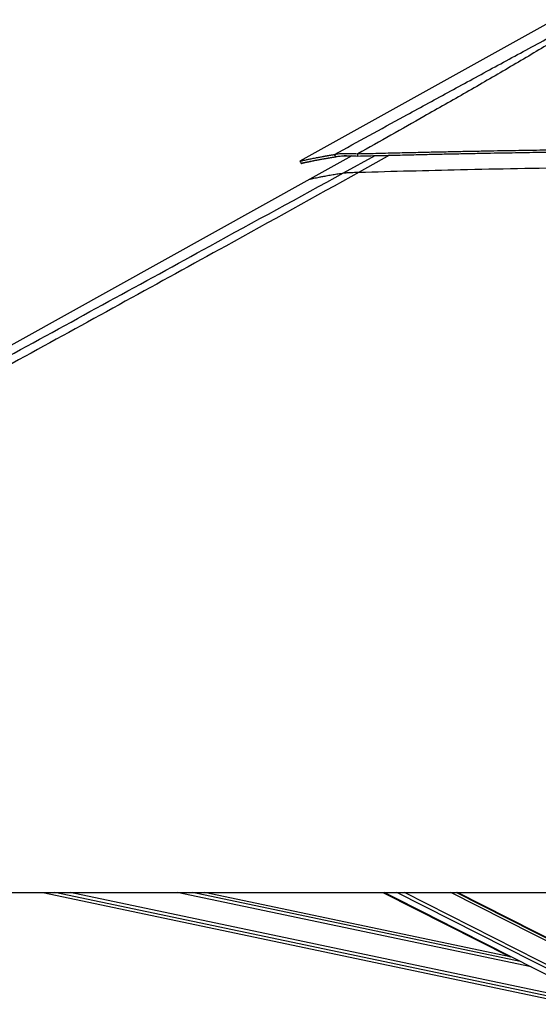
# Paper-space layout '2.5M DUO In-Ground Anchor' of a CAD drawing. Header units: millimetres. Extents: x 20 to 19291, y 40 to 15516.
# Tile 81 of 105: x 14621 to 15430, y 6436 to 7972. Entities that reach past the tile are written whole.
import ezdxf

# ---------------------------------------------------------------- set-up
doc = ezdxf.new("R2010")
doc.units = ezdxf.units.MM

psp = doc.layouts.new('2.5M DUO In-Ground Anchor')

# ---------------------------------------------------------------- linework, layer by layer
at = {"color": 7, "linetype": 'Continuous', "lineweight": 25, "ltscale": 2}
for p, q in [((15139.47, 7760.06), (15074.12, 7723.73)), ((13101.28, 6611), (15641.18, 6611)), ((14657.43, 6611), (15486.36, 6436.44)), ((15388.92, 6510.1), (14909.77, 6611)), ((15188.02, 6611), (15386.73, 6510.56)), ((15190.35, 6611), (15524.5, 6441.2)), ((15546.24, 6487.98), (15304.15, 6611))]:
    psp.add_line(p, q, dxfattribs=at)
at = {"color": 8, "linetype": 'Continuous', "lineweight": 25, "ltscale": 2}
for p, q in [((15126.52, 7733.39), (15175.77, 7760.38)), ((15198.18, 7760.93), (15150.9, 7734.53)), ((15487.17, 6440.27), (14676.44, 6611)), ((15488.18, 6445.09), (14700.35, 6611)), ((15419.16, 6494.73), (14867.04, 6611)), ((15402.26, 6503.32), (14890.92, 6611)), ((15263.06, 6574.05), (15189.97, 6611)), ((15538.87, 6443.8), (15209.83, 6611)), ((15541.87, 6448.43), (15221.94, 6611)), ((15550.08, 6480.76), (15293.77, 6611)), ((15549.44, 6485.39), (15302.25, 6611))]:
    psp.add_line(p, q, dxfattribs=at)
at = {"color": 7, "linetype": 'Continuous', "lineweight": 25, "ltscale": 2, "flags": 128}
for points in [[(15441.99, 7964.86), (15255.23, 7861.03), (15058.52, 7751.67)], [(15114.41, 7758.57), (15113.54, 7760.37), (15112.67, 7762.17)], [(15074.12, 7723.73), (14390.57, 7343.71), (13316.14, 6746.39)]]:
    psp.add_lwpolyline(points, dxfattribs=at)
at = {"color": 7, "linetype": 'Continuous', "lineweight": 25, "ltscale": 2}
for points, knots in [([(15112.67, 7762.17), (15148.71, 7781.89), (15207.45, 7814.05), (15289.39, 7858.9), (15347.06, 7890.28), (15393.57, 7915.59), (15428.87, 7934.66), (15464.85, 7953.67), (15489.8, 7966.17), (15502.27, 7972.41)], [0, 0, 0, 0, 0.28391314, 0.46280052, 0.64168435, 0.73127361, 0.82088357, 0.91045848, 1, 1, 1, 1]), ([(15507.49, 7972.41), (15497.71, 7966.18), (15478.14, 7953.72), (15447.18, 7934.74), (15415.49, 7915.72), (15372.54, 7890.41), (15318.2, 7858.98), (15240.03, 7814.46), (15183.39, 7782.66), (15148.94, 7763.32)], [0, 0, 0, 0, 0.0898349, 0.1797028, 0.2696064, 0.3594885, 0.5397671, 0.7200499, 1, 1, 1, 1]), ([(15058.53, 7751.67), (15058.6, 7751.69), (15058.75, 7751.74), (15059.9, 7752.02), (15061.79, 7752.46), (15064.52, 7753.07), (15067.56, 7753.73), (15070.53, 7754.37), (15073.16, 7754.92), (15076.12, 7755.53), (15079.49, 7756.21), (15082.71, 7756.84), (15085.66, 7757.41), (15088.22, 7757.9), (15091.02, 7758.42), (15093.4, 7758.86), (15095.27, 7759.2), (15096.54, 7759.43), (15097.9, 7759.67), (15099.37, 7759.93), (15100.79, 7760.18), (15102.23, 7760.43), (15103.76, 7760.69), (15105.59, 7761), (15107.57, 7761.34), (15109.49, 7761.65), (15111.16, 7761.93), (15112.2, 7762.09), (15112.67, 7762.17)], [0, 0, 0, 0, 0.0748677, 0.1564666, 0.2394961, 0.3244022, 0.4118796, 0.4595497, 0.5083197, 0.5587512, 0.6111255, 0.6660079, 0.6979263, 0.7310765, 0.7655872, 0.8026459, 0.8163674, 0.8308274, 0.8461738, 0.8623987, 0.8797912, 0.8926614, 0.9088651, 0.928371, 0.9501237, 0.9695669, 0.9861829, 1, 1, 1, 1]), ([(15060.47, 7748.17), (15060.54, 7748.19), (15060.69, 7748.24), (15061.84, 7748.52), (15063.72, 7748.95), (15066.44, 7749.56), (15069.47, 7750.22), (15072.43, 7750.85), (15075.04, 7751.39), (15078, 7752), (15081.35, 7752.67), (15084.56, 7753.3), (15087.5, 7753.86), (15090.05, 7754.35), (15092.84, 7754.87), (15095.21, 7755.3), (15097.07, 7755.63), (15098.33, 7755.86), (15099.69, 7756.1), (15101.15, 7756.36), (15102.57, 7756.6), (15104, 7756.85), (15105.52, 7757.11), (15107.35, 7757.42), (15109.32, 7757.75), (15111.23, 7758.06), (15112.9, 7758.33), (15113.94, 7758.5), (15114.41, 7758.57)], [0, 0, 0, 0, 0.0748691, 0.1564704, 0.2395012, 0.3244086, 0.4118872, 0.4595573, 0.5083273, 0.5587582, 0.6111323, 0.6660137, 0.6979319, 0.7310819, 0.7655917, 0.8026497, 0.8163707, 0.8308306, 0.8461767, 0.862401, 0.8797938, 0.8926632, 0.9088666, 0.9283722, 0.9501244, 0.9695675, 0.9861832, 1, 1, 1, 1]), ([(15112.67, 7762.17), (15113.47, 7762.38), (15115.03, 7762.78), (15118.27, 7763.26), (15122.18, 7763.62), (15126.3, 7763.81), (15130.24, 7763.88), (15133.83, 7763.87), (15139.88, 7763.77), (15145.1, 7763.51), (15148.94, 7763.32)], [0, 0, 0, 0, 0.1264783, 0.2490102, 0.3787297, 0.5077381, 0.591205, 0.6758391, 0.7620561, 1, 1, 1, 1]), ([(15114.41, 7758.57), (15115.14, 7758.76), (15116.59, 7759.13), (15119.65, 7759.56), (15123.38, 7759.9), (15127.33, 7760.08), (15131.11, 7760.15), (15134.57, 7760.16), (15140.42, 7760.09), (15145.47, 7759.88), (15149.18, 7759.72)], [0, 0, 0, 0, 0.126667, 0.2490967, 0.3785016, 0.5071403, 0.5904186, 0.6749481, 0.7611876, 1, 1, 1, 1]), ([(15138.25, 7759.38), (15137.61, 7759.44), (15135.15, 7759.64), (15131.44, 7759.89), (15128.74, 7760), (15127.47, 7760.06)], [0, 0, 0, 0, 0.1559847, 0.6031646, 1, 1, 1, 1]), ([(15148.94, 7763.32), (15159.65, 7763.58), (15180.35, 7764.09), (15210.54, 7764.81), (15239.15, 7765.48), (15266.6, 7766.09), (15293.18, 7766.66), (15319.02, 7767.19), (15351.01, 7767.82), (15388.9, 7768.51), (15432.54, 7769.22), (15479.69, 7769.89), (15530.39, 7770.49), (15584.66, 7770.97), (15637.83, 7771.27), (15698.8, 7771.42), (15767.36, 7771.31), (15843.3, 7770.77), (15917.55, 7769.81), (15990.08, 7768.42), (16060.67, 7766.64), (16107.08, 7765.05), (16129.92, 7764.27)], [0, 0, 0, 0, 0.0328482, 0.0634837, 0.0925206, 0.1204908, 0.1475322, 0.173883, 0.1995743, 0.2453769, 0.2897482, 0.3329773, 0.3894378, 0.4446269, 0.4987035, 0.5518213, 0.6308143, 0.7081334, 0.7838892, 0.8578772, 0.9300474, 1, 1, 1, 1]), ([(15149.18, 7759.72), (15149.14, 7760.32), (15149.06, 7761.52), (15148.98, 7762.72), (15148.94, 7763.32)], [0, 0, 0, 0, 0.500006, 1, 1, 1, 1]), ([(15149.18, 7759.72), (15159.89, 7759.99), (15180.59, 7760.51), (15210.77, 7761.24), (15239.37, 7761.91), (15266.8, 7762.53), (15293.37, 7763.11), (15319.2, 7763.64), (15351.17, 7764.28), (15389.04, 7764.98), (15432.66, 7765.7), (15479.79, 7766.38), (15530.46, 7766.98), (15584.69, 7767.47), (15637.84, 7767.78), (15698.76, 7767.93), (15767.29, 7767.8), (15843.18, 7767.25), (15917.39, 7766.28), (15989.89, 7764.87), (16060.45, 7763.07), (16106.84, 7761.46), (16129.68, 7760.67)], [0, 0, 0, 0, 0.0328527, 0.0634922, 0.0925316, 0.120504, 0.1475472, 0.1738989, 0.1995908, 0.2453939, 0.2897645, 0.3329915, 0.3894481, 0.4446331, 0.4987045, 0.5518169, 0.6308031, 0.7081171, 0.7838707, 0.8578604, 0.9300368, 1, 1, 1, 1]), ([(15058.5, 7751.66), (15058.82, 7751.08), (15059.47, 7749.91), (15060.12, 7748.75), (15060.44, 7748.16)], [0, 0, 0, 0, 0.4999793, 1, 1, 1, 1]), ([(15083.68, 7753.12), (15082.29, 7752.83), (15079.41, 7752.22), (15075.63, 7751.4), (15070.96, 7750.4), (15066.3, 7749.39), (15062.4, 7748.54), (15061.32, 7748.33), (15060.79, 7748.22)], [0, 0, 0, 0, 0.103549, 0.2149865, 0.3248426, 0.5517911, 0.7761661, 1, 1, 1, 1]), ([(15150.9, 7734.53), (15177.21, 7735.25), (15229.84, 7736.67), (15312.25, 7738.68), (15398.1, 7740.49), (15487.38, 7741.97), (15576.7, 7742.98), (15666.04, 7743.46), (15755.35, 7743.36), (15844.62, 7742.64), (15936.48, 7741.19), (16030.93, 7738.97), (16095.61, 7736.65), (16127.96, 7735.48)], [0, 0, 0, 0, 0.0809739, 0.1619635, 0.253273, 0.3445832, 0.4358935, 0.5272038, 0.6185136, 0.7098232, 0.801132, 0.9005604, 1, 1, 1, 1]), ([(15150.9, 7734.53), (15081.57, 7696.11), (14908.18, 7600.01), (14629.47, 7446.96), (14106.39, 7160.25), (13596.79, 6881.73), (13191.89, 6660.5), (13101.28, 6611)], [0, 0, 0, 0, 0.1020032, 0.2551144, 0.408226, 0.8675761, 1, 1, 1, 1]), ([(15126.52, 7733.39), (15126.86, 7733.43), (15127.52, 7733.52), (15129.26, 7733.66), (15131.64, 7733.82), (15135.42, 7734.01), (15140.36, 7734.21), (15145.95, 7734.39), (15149.25, 7734.49), (15150.9, 7734.53)], [0, 0, 0, 0, 0.1225448, 0.2449238, 0.3685613, 0.4921435, 0.7096161, 0.8546953, 1, 1, 1, 1])]:
    psp.add_open_spline(points, degree=3, knots=knots, dxfattribs=at)
at = {"color": 8, "linetype": 'Continuous', "lineweight": 25, "ltscale": 2}
for points, knots in [([(14242.2, 7249.74), (14257.59, 7258.15), (14377.85, 7323.83), (14603.12, 7446.96), (14882.33, 7599.64), (15057.07, 7695.35), (15126.52, 7733.39)], [0, 0, 0, 0, 0.0522955, 0.4086281, 0.7649607, 1, 1, 1, 1]), ([(15074.13, 7723.71), (15074.17, 7723.73), (15074.25, 7723.76), (15075.42, 7724.03), (15077.45, 7724.48), (15080.37, 7725.11), (15084.13, 7725.9), (15088.73, 7726.82), (15094.47, 7727.94), (15101.53, 7729.25), (15109.57, 7730.67), (15117.91, 7732.06), (15123.65, 7732.95), (15126.52, 7733.39)], [0, 0, 0, 0, 0.0680938, 0.1583097, 0.2485258, 0.3387404, 0.4289554, 0.5191686, 0.6093821, 0.7163053, 0.823229, 0.9116145, 1, 1, 1, 1])]:
    psp.add_open_spline(points, degree=3, knots=knots, dxfattribs=at)

doc.saveas('drawing.dxf')
